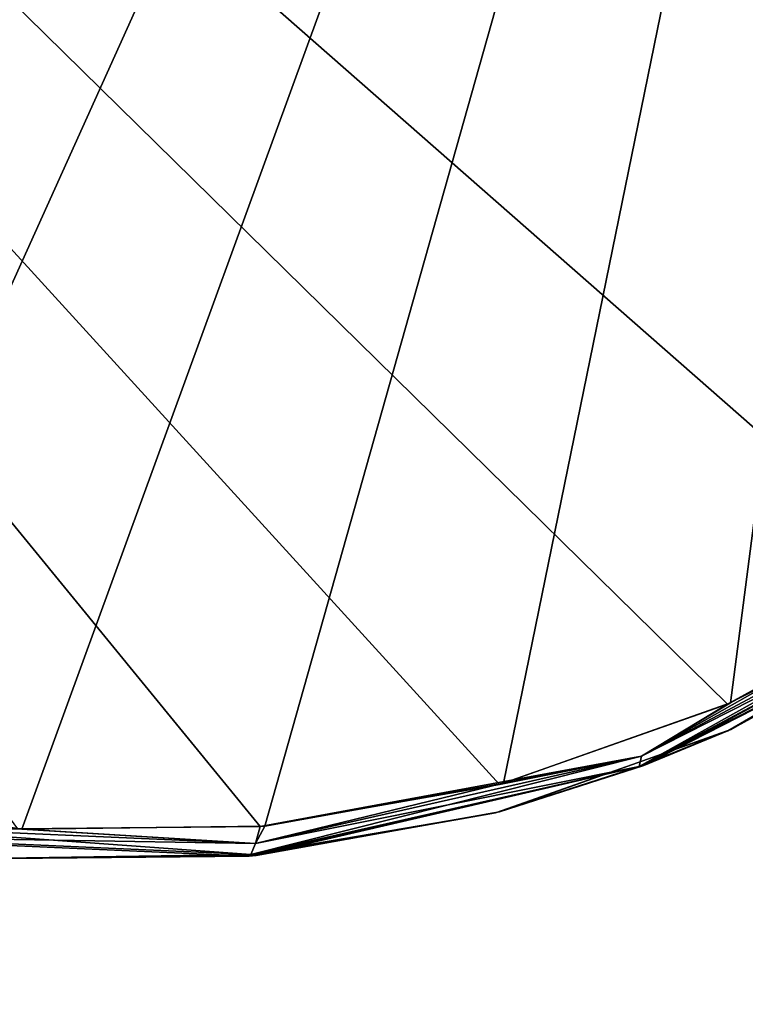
# Model space of a CAD drawing. Header units: millimetres. Extents: x -125 to 125, y -46 to 12.
# Tile 183 of 256: x 47.04 to 49.45, y -44.38 to -41.11. Entities that reach past the tile are written whole.
import ezdxf

# ---------------------------------------------------------------- set-up
doc = ezdxf.new("R2010")
doc.units = ezdxf.units.MM
doc.header["$LTSCALE"] = 26.699852
for name, color, linetype in [('129', 7, 'CONTINUOUS'), ('182', 7, 'CONTINUOUS'), ('183', 7, 'CONTINUOUS'), ('208', 7, 'CONTINUOUS'), ('245', 7, 'CONTINUOUS')]:
    doc.layers.add(name, color=color, linetype=linetype)

msp = doc.modelspace()

# ---------------------------------------------------------------- linework, layer by layer
at = {"layer": '129', "linetype": 'CONTINUOUS'}
for points in [[(50.2972, -42.9508, -32.1943), (49.1136, -43.5904, -20.2368), (49.1136, -43.5904, -32.1943), (50.2972, -42.9508, -32.1943)], [(50.2972, -42.9508, -8.2793), (49.1136, -43.5904, 3.6782), (49.1136, -43.5904, -8.2793), (50.2972, -42.9508, -8.2793)], [(50.2972, -42.9508, -103.9394), (49.1136, -43.5904, -103.9394), (50.109, -43.0816, -113.4415), (50.2972, -42.9508, -103.9394)], [(50.2972, -42.9508, -20.2368), (49.1136, -43.5904, -20.2368), (50.2972, -42.9508, -32.1943), (50.2972, -42.9508, -20.2368)], [(50.2972, -42.9508, -103.9394), (50.2972, -42.9508, -91.9819), (49.1136, -43.5904, -91.9819), (50.2972, -42.9508, -103.9394)], [(50.2972, -42.9508, 3.6782), (49.1136, -43.5904, 3.6782), (50.2972, -42.9508, -8.2793), (50.2972, -42.9508, 3.6782)], [(50.2972, -42.9508, -44.1518), (49.1136, -43.5904, -32.1943), (49.1136, -43.5904, -44.1518), (50.2972, -42.9508, -44.1518)], [(49.1136, -43.5904, -103.9394), (50.2972, -42.9508, -103.9394), (49.1136, -43.5904, -91.9819), (49.1136, -43.5904, -103.9394)], [(50.2972, -42.9508, -32.1943), (49.1136, -43.5904, -32.1943), (50.2972, -42.9508, -44.1518), (50.2972, -42.9508, -32.1943)], [(50.2972, -42.9508, 111.2959), (49.1136, -43.5904, 111.2959), (50.2972, -42.9508, 99.3384), (50.2972, -42.9508, 111.2959)], [(50.2972, -42.9508, 111.2959), (49.3931, -43.4753, 113.7411), (49.1136, -43.5904, 111.2959), (50.2972, -42.9508, 111.2959)], [(50.2972, -42.9508, 99.3384), (49.1136, -43.5904, 99.3384), (50.2972, -42.9508, 87.3808), (50.2972, -42.9508, 99.3384)], [(50.2972, -42.9508, 99.3384), (49.1136, -43.5904, 111.2959), (49.1136, -43.5904, 99.3384), (50.2972, -42.9508, 99.3384)], [(50.2972, -42.9508, -8.2793), (49.1136, -43.5904, -8.2793), (50.2972, -42.9508, -20.2368), (50.2972, -42.9508, -8.2793)], [(50.2972, -42.9508, -20.2368), (49.1136, -43.5904, -8.2793), (49.1136, -43.5904, -20.2368), (50.2972, -42.9508, -20.2368)], [(50.2972, -42.9508, 87.3808), (49.1136, -43.5904, 99.3384), (49.1136, -43.5904, 87.3808), (50.2972, -42.9508, 87.3808)], [(50.2972, -42.9508, 75.4233), (49.1136, -43.5904, 87.3808), (49.1136, -43.5904, 75.4233), (50.2972, -42.9508, 75.4233)], [(50.2972, -42.9508, 27.5933), (49.1136, -43.5904, 27.5933), (50.2972, -42.9508, 15.6357), (50.2972, -42.9508, 27.5933)], [(50.2972, -42.9508, -80.0244), (49.1136, -43.5904, -80.0244), (50.2972, -42.9508, -91.9819), (50.2972, -42.9508, -80.0244)], [(50.2972, -42.9508, -91.9819), (49.1136, -43.5904, -80.0244), (49.1136, -43.5904, -91.9819), (50.2972, -42.9508, -91.9819)], [(50.2972, -42.9508, 15.6357), (49.1136, -43.5904, 27.5933), (49.1136, -43.5904, 15.6357), (50.2972, -42.9508, 15.6357)], [(50.2972, -42.9508, 63.4658), (49.1136, -43.5904, 63.4658), (50.2972, -42.9508, 51.5083), (50.2972, -42.9508, 63.4658)], [(50.2972, -42.9508, 51.5083), (49.1136, -43.5904, 63.4658), (49.1136, -43.5904, 51.5083), (50.2972, -42.9508, 51.5083)], [(50.2972, -42.9508, 39.5508), (49.1136, -43.5904, 39.5508), (50.2972, -42.9508, 27.5933), (50.2972, -42.9508, 39.5508)], [(50.2972, -42.9508, 63.4658), (49.1136, -43.5904, 75.4233), (49.1136, -43.5904, 63.4658), (50.2972, -42.9508, 63.4658)], [(50.2972, -42.9508, 27.5933), (49.1136, -43.5904, 39.5508), (49.1136, -43.5904, 27.5933), (50.2972, -42.9508, 27.5933)], [(50.2972, -42.9508, 75.4233), (49.1136, -43.5904, 75.4233), (50.2972, -42.9508, 63.4658), (50.2972, -42.9508, 75.4233)], [(50.2972, -42.9508, 3.6782), (49.1136, -43.5904, 15.6357), (49.1136, -43.5904, 3.6782), (50.2972, -42.9508, 3.6782)], [(50.2972, -42.9508, -56.1094), (49.1136, -43.5904, -56.1094), (50.2972, -42.9508, -68.0669), (50.2972, -42.9508, -56.1094)], [(50.2972, -42.9508, 15.6357), (49.1136, -43.5904, 15.6357), (50.2972, -42.9508, 3.6782), (50.2972, -42.9508, 15.6357)], [(50.2972, -42.9508, -68.0669), (49.1136, -43.5904, -56.1094), (49.1136, -43.5904, -68.0669), (50.2972, -42.9508, -68.0669)], [(50.2972, -42.9508, 51.5083), (49.1136, -43.5904, 51.5083), (50.2972, -42.9508, 39.5508), (50.2972, -42.9508, 51.5083)], [(50.2972, -42.9508, -44.1518), (49.1136, -43.5904, -44.1518), (50.2972, -42.9508, -56.1094), (50.2972, -42.9508, -44.1518)], [(50.2972, -42.9508, 87.3808), (49.1136, -43.5904, 87.3808), (50.2972, -42.9508, 75.4233), (50.2972, -42.9508, 87.3808)], [(50.2972, -42.9508, -56.1094), (49.1136, -43.5904, -44.1518), (49.1136, -43.5904, -56.1094), (50.2972, -42.9508, -56.1094)], [(50.2972, -42.9508, 39.5508), (49.1136, -43.5904, 51.5083), (49.1136, -43.5904, 39.5508), (50.2972, -42.9508, 39.5508)], [(50.2972, -42.9508, -80.0244), (49.1136, -43.5904, -68.0669), (49.1136, -43.5904, -80.0244), (50.2972, -42.9508, -80.0244)], [(50.2972, -42.9508, -68.0669), (49.1136, -43.5904, -68.0669), (50.2972, -42.9508, -80.0244), (50.2972, -42.9508, -68.0669)], [(50.1039, -43.085, 113.4436), (49.3931, -43.4753, 113.7411), (50.2972, -42.9508, 111.2959), (50.1039, -43.085, 113.4436)], [(50.109, -43.0816, -113.4415), (49.1136, -43.5904, -103.9394), (49.403, -43.4709, -113.737), (50.109, -43.0816, -113.4415)], [(49.3931, -43.4753, 113.7411), (48.6202, -43.7478, 114.0617), (49.1136, -43.5904, 111.2959), (49.3931, -43.4753, 113.7411)], [(49.403, -43.4709, -113.737), (49.1136, -43.5904, -103.9394), (48.634, -43.7441, -114.056), (49.403, -43.4709, -113.737)], [(49.1136, -43.5904, -8.2793), (47.8022, -43.8914, 3.6782), (47.8022, -43.8914, -8.2793), (49.1136, -43.5904, -8.2793)], [(49.1136, -43.5904, -32.1943), (47.8022, -43.8914, -20.2368), (47.8022, -43.8914, -32.1943), (49.1136, -43.5904, -32.1943)], [(49.1136, -43.5904, -103.9394), (47.8022, -43.8914, -103.9394), (48.634, -43.7441, -114.056), (49.1136, -43.5904, -103.9394)], [(49.1136, -43.5904, -20.2368), (47.8022, -43.8914, -20.2368), (49.1136, -43.5904, -32.1943), (49.1136, -43.5904, -20.2368)], [(47.8022, -43.8914, -103.9394), (49.1136, -43.5904, -103.9394), (47.8022, -43.8914, -91.9819), (47.8022, -43.8914, -103.9394)], [(49.1136, -43.5904, -103.9394), (49.1136, -43.5904, -91.9819), (47.8022, -43.8914, -91.9819), (49.1136, -43.5904, -103.9394)], [(49.1136, -43.5904, 3.6782), (47.8022, -43.8914, 3.6782), (49.1136, -43.5904, -8.2793), (49.1136, -43.5904, 3.6782)], [(49.1136, -43.5904, -32.1943), (47.8022, -43.8914, -32.1943), (49.1136, -43.5904, -44.1518), (49.1136, -43.5904, -32.1943)], [(49.1136, -43.5904, 99.3384), (47.8022, -43.8914, 111.2959), (47.8022, -43.8914, 99.3384), (49.1136, -43.5904, 99.3384)], [(49.1136, -43.5904, 111.2959), (47.8022, -43.8914, 111.2959), (49.1136, -43.5904, 99.3384), (49.1136, -43.5904, 111.2959)], [(49.1136, -43.5904, -20.2368), (47.8022, -43.8914, -8.2793), (47.8022, -43.8914, -20.2368), (49.1136, -43.5904, -20.2368)], [(49.1136, -43.5904, 99.3384), (47.8022, -43.8914, 99.3384), (49.1136, -43.5904, 87.3808), (49.1136, -43.5904, 99.3384)], [(49.1136, -43.5904, 87.3808), (47.8022, -43.8914, 99.3384), (47.8022, -43.8914, 87.3808), (49.1136, -43.5904, 87.3808)], [(49.1136, -43.5904, 111.2959), (47.8095, -43.8907, 114.3943), (47.8022, -43.8914, 111.2959), (49.1136, -43.5904, 111.2959)], [(49.1136, -43.5904, -8.2793), (47.8022, -43.8914, -8.2793), (49.1136, -43.5904, -20.2368), (49.1136, -43.5904, -8.2793)], [(49.1136, -43.5904, 87.3808), (47.8022, -43.8914, 87.3808), (49.1136, -43.5904, 75.4233), (49.1136, -43.5904, 87.3808)], [(49.1136, -43.5904, 75.4233), (47.8022, -43.8914, 87.3808), (47.8022, -43.8914, 75.4233), (49.1136, -43.5904, 75.4233)], [(49.1136, -43.5904, 15.6357), (47.8022, -43.8914, 27.5933), (47.8022, -43.8914, 15.6357), (49.1136, -43.5904, 15.6357)], [(49.1136, -43.5904, -80.0244), (47.8022, -43.8914, -80.0244), (49.1136, -43.5904, -91.9819), (49.1136, -43.5904, -80.0244)], [(49.1136, -43.5904, -91.9819), (47.8022, -43.8914, -80.0244), (47.8022, -43.8914, -91.9819), (49.1136, -43.5904, -91.9819)], [(49.1136, -43.5904, 27.5933), (47.8022, -43.8914, 27.5933), (49.1136, -43.5904, 15.6357), (49.1136, -43.5904, 27.5933)], [(49.1136, -43.5904, 39.5508), (47.8022, -43.8914, 39.5508), (49.1136, -43.5904, 27.5933), (49.1136, -43.5904, 39.5508)], [(49.1136, -43.5904, 51.5083), (47.8022, -43.8914, 63.4658), (47.8022, -43.8914, 51.5083), (49.1136, -43.5904, 51.5083)], [(49.1136, -43.5904, 63.4658), (47.8022, -43.8914, 63.4658), (49.1136, -43.5904, 51.5083), (49.1136, -43.5904, 63.4658)], [(49.1136, -43.5904, 27.5933), (47.8022, -43.8914, 39.5508), (47.8022, -43.8914, 27.5933), (49.1136, -43.5904, 27.5933)], [(49.1136, -43.5904, 63.4658), (47.8022, -43.8914, 75.4233), (47.8022, -43.8914, 63.4658), (49.1136, -43.5904, 63.4658)], [(49.1136, -43.5904, 75.4233), (47.8022, -43.8914, 75.4233), (49.1136, -43.5904, 63.4658), (49.1136, -43.5904, 75.4233)], [(49.1136, -43.5904, 15.6357), (47.8022, -43.8914, 15.6357), (49.1136, -43.5904, 3.6782), (49.1136, -43.5904, 15.6357)], [(49.1136, -43.5904, -56.1094), (47.8022, -43.8914, -56.1094), (49.1136, -43.5904, -68.0669), (49.1136, -43.5904, -56.1094)], [(49.1136, -43.5904, -68.0669), (47.8022, -43.8914, -56.1094), (47.8022, -43.8914, -68.0669), (49.1136, -43.5904, -68.0669)], [(49.1136, -43.5904, -44.1518), (47.8022, -43.8914, -32.1943), (47.8022, -43.8914, -44.1518), (49.1136, -43.5904, -44.1518)], [(49.1136, -43.5904, -44.1518), (47.8022, -43.8914, -44.1518), (49.1136, -43.5904, -56.1094), (49.1136, -43.5904, -44.1518)], [(49.1136, -43.5904, -56.1094), (47.8022, -43.8914, -44.1518), (47.8022, -43.8914, -56.1094), (49.1136, -43.5904, -56.1094)], [(49.1136, -43.5904, 3.6782), (47.8022, -43.8914, 15.6357), (47.8022, -43.8914, 3.6782), (49.1136, -43.5904, 3.6782)], [(49.1136, -43.5904, 51.5083), (47.8022, -43.8914, 51.5083), (49.1136, -43.5904, 39.5508), (49.1136, -43.5904, 51.5083)], [(49.1136, -43.5904, -68.0669), (47.8022, -43.8914, -68.0669), (49.1136, -43.5904, -80.0244), (49.1136, -43.5904, -68.0669)], [(49.1136, -43.5904, -80.0244), (47.8022, -43.8914, -68.0669), (47.8022, -43.8914, -80.0244), (49.1136, -43.5904, -80.0244)], [(49.1136, -43.5904, 39.5508), (47.8022, -43.8914, 51.5083), (47.8022, -43.8914, 39.5508), (49.1136, -43.5904, 39.5508)], [(48.6202, -43.7478, 114.0617), (47.8095, -43.8907, 114.3943), (49.1136, -43.5904, 111.2959), (48.6202, -43.7478, 114.0617)], [(48.634, -43.7441, -114.056), (47.8022, -43.8914, -103.9394), (47.8249, -43.8892, -114.388), (48.634, -43.7441, -114.056)], [(47.8022, -43.8914, 3.6782), (46.4581, -43.8317, 3.6782), (47.8022, -43.8914, -8.2793), (47.8022, -43.8914, 3.6782)], [(47.8022, -43.8914, -103.9394), (47.8022, -43.8914, -91.9819), (46.4581, -43.8317, -91.9819), (47.8022, -43.8914, -103.9394)], [(47.8022, -43.8914, -20.2368), (46.4581, -43.8317, -20.2368), (47.8022, -43.8914, -32.1943), (47.8022, -43.8914, -20.2368)], [(47.8022, -43.8914, 111.2959), (46.987, -43.8987, 114.7276), (46.4581, -43.8317, 111.2959), (47.8022, -43.8914, 111.2959)], [(47.8022, -43.8914, -8.2793), (46.4581, -43.8317, 3.6782), (46.4581, -43.8317, -8.2793), (47.8022, -43.8914, -8.2793)], [(47.8022, -43.8914, -32.1943), (46.4581, -43.8317, -20.2368), (46.4581, -43.8317, -32.1943), (47.8022, -43.8914, -32.1943)], [(47.8022, -43.8914, 111.2959), (46.4581, -43.8317, 111.2959), (47.8022, -43.8914, 99.3384), (47.8022, -43.8914, 111.2959)], [(47.8022, -43.8914, 99.3384), (46.4581, -43.8317, 111.2959), (46.4581, -43.8317, 99.3384), (47.8022, -43.8914, 99.3384)], [(47.8022, -43.8914, -8.2793), (46.4581, -43.8317, -8.2793), (47.8022, -43.8914, -20.2368), (47.8022, -43.8914, -8.2793)], [(46.4581, -43.8317, -103.9394), (47.8022, -43.8914, -103.9394), (46.4581, -43.8317, -91.9819), (46.4581, -43.8317, -103.9394)], [(47.8022, -43.8914, -20.2368), (46.4581, -43.8317, -8.2793), (46.4581, -43.8317, -20.2368), (47.8022, -43.8914, -20.2368)], [(47.8022, -43.8914, 99.3384), (46.4581, -43.8317, 99.3384), (47.8022, -43.8914, 87.3808), (47.8022, -43.8914, 99.3384)], [(47.8022, -43.8914, -103.9394), (46.4581, -43.8317, -103.9394), (47.0012, -43.8997, -114.7219), (47.8022, -43.8914, -103.9394)], [(47.8022, -43.8914, 87.3808), (46.4581, -43.8317, 99.3384), (46.4581, -43.8317, 87.3808), (47.8022, -43.8914, 87.3808)], [(47.8022, -43.8914, -32.1943), (46.4581, -43.8317, -32.1943), (47.8022, -43.8914, -44.1518), (47.8022, -43.8914, -32.1943)], [(47.8022, -43.8914, 39.5508), (46.4581, -43.8317, 51.5083), (46.4581, -43.8317, 39.5508), (47.8022, -43.8914, 39.5508)], [(47.8022, -43.8914, 87.3808), (46.4581, -43.8317, 87.3808), (47.8022, -43.8914, 75.4233), (47.8022, -43.8914, 87.3808)], [(47.8022, -43.8914, -91.9819), (46.4581, -43.8317, -80.0244), (46.4581, -43.8317, -91.9819), (47.8022, -43.8914, -91.9819)], [(47.8022, -43.8914, -80.0244), (46.4581, -43.8317, -80.0244), (47.8022, -43.8914, -91.9819), (47.8022, -43.8914, -80.0244)], [(47.8022, -43.8914, 27.5933), (46.4581, -43.8317, 27.5933), (47.8022, -43.8914, 15.6357), (47.8022, -43.8914, 27.5933)], [(47.8022, -43.8914, 51.5083), (46.4581, -43.8317, 63.4658), (46.4581, -43.8317, 51.5083), (47.8022, -43.8914, 51.5083)], [(47.8022, -43.8914, 63.4658), (46.4581, -43.8317, 63.4658), (47.8022, -43.8914, 51.5083), (47.8022, -43.8914, 63.4658)], [(47.8022, -43.8914, 63.4658), (46.4581, -43.8317, 75.4233), (46.4581, -43.8317, 63.4658), (47.8022, -43.8914, 63.4658)], [(47.8022, -43.8914, 27.5933), (46.4581, -43.8317, 39.5508), (46.4581, -43.8317, 27.5933), (47.8022, -43.8914, 27.5933)], [(47.8022, -43.8914, 75.4233), (46.4581, -43.8317, 87.3808), (46.4581, -43.8317, 75.4233), (47.8022, -43.8914, 75.4233)], [(47.8022, -43.8914, 75.4233), (46.4581, -43.8317, 75.4233), (47.8022, -43.8914, 63.4658), (47.8022, -43.8914, 75.4233)], [(47.8022, -43.8914, 39.5508), (46.4581, -43.8317, 39.5508), (47.8022, -43.8914, 27.5933), (47.8022, -43.8914, 39.5508)], [(47.8022, -43.8914, 15.6357), (46.4581, -43.8317, 15.6357), (47.8022, -43.8914, 3.6782), (47.8022, -43.8914, 15.6357)], [(47.8022, -43.8914, -68.0669), (46.4581, -43.8317, -56.1094), (46.4581, -43.8317, -68.0669), (47.8022, -43.8914, -68.0669)], [(47.8022, -43.8914, -56.1094), (46.4581, -43.8317, -56.1094), (47.8022, -43.8914, -68.0669), (47.8022, -43.8914, -56.1094)], [(47.8022, -43.8914, -44.1518), (46.4581, -43.8317, -32.1943), (46.4581, -43.8317, -44.1518), (47.8022, -43.8914, -44.1518)], [(47.8022, -43.8914, -56.1094), (46.4581, -43.8317, -44.1518), (46.4581, -43.8317, -56.1094), (47.8022, -43.8914, -56.1094)], [(47.8022, -43.8914, -44.1518), (46.4581, -43.8317, -44.1518), (47.8022, -43.8914, -56.1094), (47.8022, -43.8914, -44.1518)], [(47.8022, -43.8914, 3.6782), (46.4581, -43.8317, 15.6357), (46.4581, -43.8317, 3.6782), (47.8022, -43.8914, 3.6782)], [(47.8022, -43.8914, -80.0244), (46.4581, -43.8317, -68.0669), (46.4581, -43.8317, -80.0244), (47.8022, -43.8914, -80.0244)], [(47.8022, -43.8914, -68.0669), (46.4581, -43.8317, -68.0669), (47.8022, -43.8914, -80.0244), (47.8022, -43.8914, -68.0669)], [(47.8022, -43.8914, 15.6357), (46.4581, -43.8317, 27.5933), (46.4581, -43.8317, 15.6357), (47.8022, -43.8914, 15.6357)], [(47.8022, -43.8914, 51.5083), (46.4581, -43.8317, 51.5083), (47.8022, -43.8914, 39.5508), (47.8022, -43.8914, 51.5083)], [(47.8095, -43.8907, 114.3943), (46.987, -43.8987, 114.7276), (47.8022, -43.8914, 111.2959), (47.8095, -43.8907, 114.3943)], [(47.8249, -43.8892, -114.388), (47.8022, -43.8914, -103.9394), (47.0012, -43.8997, -114.7219), (47.8249, -43.8892, -114.388)]]:
    msp.add_3dface(points, dxfattribs=at)
at = {"layer": '182', "color": 7, "linetype": 'CONTINUOUS'}
for points in [[(39.8336, -33.9986, -117.6922), (50.6183, -33.9986, -113.4723), (39.9492, -44.3839, -117.4616), (39.8336, -33.9986, -117.6922)], [(39.9492, -44.3839, -117.4616), (50.6183, -33.9986, -113.4723), (40.7055, -44.1334, -117.2063), (39.9492, -44.3839, -117.4616)], [(40.7055, -44.1334, -117.2063), (50.6183, -33.9986, -113.4723), (41.406, -43.7672, -116.9674), (40.7055, -44.1334, -117.2063)], [(41.406, -43.7672, -116.9674), (50.6183, -33.9986, -113.4723), (42.5812, -42.7303, -116.564), (41.406, -43.7672, -116.9674)], [(42.5812, -42.7303, -116.564), (50.6183, -33.9986, -113.4723), (42.9136, -42.4577, -116.4471), (42.5812, -42.7303, -116.564)], [(42.9136, -42.4577, -116.4471), (50.6183, -33.9986, -113.4723), (43.1171, -42.374, -116.3735), (42.9136, -42.4577, -116.4471)], [(43.1171, -42.374, -116.3735), (50.6183, -33.9986, -113.4723), (43.3352, -42.3322, -116.2932), (43.1171, -42.374, -116.3735)], [(43.3352, -42.3322, -116.2932), (50.6183, -33.9986, -113.4723), (43.5579, -42.3351, -116.21), (43.3352, -42.3322, -116.2932)], [(43.5579, -42.3351, -116.21), (50.6183, -33.9986, -113.4723), (43.7747, -42.3824, -116.1276), (43.5579, -42.3351, -116.21)], [(43.7747, -42.3824, -116.1276), (50.6183, -33.9986, -113.4723), (43.9759, -42.4713, -116.0499), (43.7747, -42.3824, -116.1276)], [(43.9759, -42.4713, -116.0499), (50.6183, -33.9986, -113.4723), (44.1576, -42.6003, -115.9784), (43.9759, -42.4713, -116.0499)], [(44.1576, -42.6003, -115.9784), (50.6183, -33.9986, -113.4723), (45.489, -43.4313, -115.4472), (44.1576, -42.6003, -115.9784)], [(45.489, -43.4313, -115.4472), (50.6183, -33.9986, -113.4723), (46.2495, -43.6797, -115.1399), (45.489, -43.4313, -115.4472)], [(46.2495, -43.6797, -115.1399), (50.6183, -33.9986, -113.4723), (47.0461, -43.8017, -114.8144), (46.2495, -43.6797, -115.1399)], [(47.0461, -43.8017, -114.8144), (50.6183, -33.9986, -113.4723), (47.854, -43.7914, -114.4803), (47.0461, -43.8017, -114.8144)], [(47.854, -43.7914, -114.4803), (50.6183, -33.9986, -113.4723), (48.6476, -43.6492, -114.148), (47.854, -43.7914, -114.4803)], [(48.6476, -43.6492, -114.148), (50.6183, -33.9986, -113.4723), (49.4017, -43.3814, -113.8287), (48.6476, -43.6492, -114.148)], [(49.4017, -43.3814, -113.8287), (50.6183, -33.9986, -113.4723), (50.0942, -43, -113.533), (49.4017, -43.3814, -113.8287)]]:
    msp.add_3dface(points, dxfattribs=at)
at = {"layer": '183', "color": 7, "linetype": 'CONTINUOUS'}
for points in [[(50.6152, -33.9986, 113.4737), (39.8304, -33.9986, 117.6933), (50.0892, -43.0033, 113.5351), (50.6152, -33.9986, 113.4737)], [(47.8389, -43.7929, 114.4865), (39.8304, -33.9986, 117.6933), (47.0322, -43.8007, 114.8202), (47.8389, -43.7929, 114.4865)], [(48.634, -43.6528, 114.1537), (39.8304, -33.9986, 117.6933), (47.8389, -43.7929, 114.4865), (48.634, -43.6528, 114.1537)], [(49.3921, -43.3858, 113.8328), (39.8304, -33.9986, 117.6933), (48.634, -43.6528, 114.1537), (49.3921, -43.3858, 113.8328)], [(50.0892, -43.0033, 113.5351), (39.8304, -33.9986, 117.6933), (49.3921, -43.3858, 113.8328), (50.0892, -43.0033, 113.5351)]]:
    msp.add_3dface(points, dxfattribs=at)
at = {"layer": '208', "linetype": 'CONTINUOUS'}
for points in [[(49.106, -43.5595, 113.9344), (50.2797, -42.9626, 113.3823), (50.28, -42.9327, 113.4331), (49.106, -43.5595, 113.9344)], [(49.3921, -43.3858, 113.8328), (49.106, -43.5595, 113.9344), (50.28, -42.9327, 113.4331), (49.3921, -43.3858, 113.8328)], [(50.0892, -43.0033, 113.5351), (49.3921, -43.3858, 113.8328), (50.28, -42.9327, 113.4331), (50.0892, -43.0033, 113.5351)], [(49.0985, -43.5935, 113.8868), (50.2797, -42.9626, 113.3823), (49.106, -43.5595, 113.9344), (49.0985, -43.5935, 113.8868)], [(49.0985, -43.5935, 113.8868), (50.1039, -43.085, 113.4436), (50.2797, -42.9626, 113.3823), (49.0985, -43.5935, 113.8868)], [(49.3931, -43.4753, 113.7411), (50.1039, -43.085, 113.4436), (49.0985, -43.5935, 113.8868), (49.3931, -43.4753, 113.7411)], [(49.3921, -43.3858, 113.8328), (48.634, -43.6528, 114.1537), (49.106, -43.5595, 113.9344), (49.3921, -43.3858, 113.8328)], [(48.6202, -43.7478, 114.0617), (49.3931, -43.4753, 113.7411), (49.0985, -43.5935, 113.8868), (48.6202, -43.7478, 114.0617)], [(47.8225, -43.8498, 114.4735), (49.0985, -43.5935, 113.8868), (49.106, -43.5595, 113.9344), (47.8225, -43.8498, 114.4735)], [(47.8389, -43.7929, 114.4865), (47.8225, -43.8498, 114.4735), (49.106, -43.5595, 113.9344), (47.8389, -43.7929, 114.4865)], [(48.634, -43.6528, 114.1537), (47.8389, -43.7929, 114.4865), (49.106, -43.5595, 113.9344), (48.634, -43.6528, 114.1537)], [(47.8073, -43.8857, 114.4293), (49.0985, -43.5935, 113.8868), (47.8225, -43.8498, 114.4735), (47.8073, -43.8857, 114.4293)], [(47.8073, -43.8857, 114.4293), (48.6202, -43.7478, 114.0617), (49.0985, -43.5935, 113.8868), (47.8073, -43.8857, 114.4293)], [(47.8095, -43.8907, 114.3943), (48.6202, -43.7478, 114.0617), (47.8073, -43.8857, 114.4293), (47.8095, -43.8907, 114.3943)], [(46.4855, -43.8276, 114.9737), (47.8073, -43.8857, 114.4293), (46.5086, -43.7921, 115.0147), (46.4855, -43.8276, 114.9737)], [(46.5086, -43.7921, 115.0147), (47.8073, -43.8857, 114.4293), (47.8225, -43.8498, 114.4735), (46.5086, -43.7921, 115.0147)], [(47.0322, -43.8007, 114.8202), (46.5086, -43.7921, 115.0147), (47.8225, -43.8498, 114.4735), (47.0322, -43.8007, 114.8202)], [(47.8389, -43.7929, 114.4865), (47.0322, -43.8007, 114.8202), (47.8225, -43.8498, 114.4735), (47.8389, -43.7929, 114.4865)], [(46.4855, -43.8276, 114.9737), (46.987, -43.8987, 114.7276), (47.8073, -43.8857, 114.4293), (46.4855, -43.8276, 114.9737)], [(46.987, -43.8987, 114.7276), (47.8095, -43.8907, 114.3943), (47.8073, -43.8857, 114.4293), (46.987, -43.8987, 114.7276)]]:
    msp.add_3dface(points, dxfattribs=at)
at = {"layer": '245', "linetype": 'CONTINUOUS'}
for points in [[(50.28, -42.9327, -113.4331), (49.0985, -43.5935, -113.8868), (49.106, -43.5595, -113.9344), (50.28, -42.9327, -113.4331)], [(50.2797, -42.9626, -113.3823), (49.0985, -43.5935, -113.8868), (50.28, -42.9327, -113.4331), (50.2797, -42.9626, -113.3823)], [(50.0942, -43, -113.533), (50.28, -42.9327, -113.4331), (49.106, -43.5595, -113.9344), (50.0942, -43, -113.533)], [(50.2797, -42.9626, -113.3823), (49.403, -43.4709, -113.737), (49.0985, -43.5935, -113.8868), (50.2797, -42.9626, -113.3823)], [(50.109, -43.0816, -113.4415), (49.403, -43.4709, -113.737), (50.2797, -42.9626, -113.3823), (50.109, -43.0816, -113.4415)], [(49.4017, -43.3814, -113.8287), (50.0942, -43, -113.533), (49.106, -43.5595, -113.9344), (49.4017, -43.3814, -113.8287)], [(48.6476, -43.6492, -114.148), (49.4017, -43.3814, -113.8287), (49.106, -43.5595, -113.9344), (48.6476, -43.6492, -114.148)], [(49.403, -43.4709, -113.737), (48.634, -43.7441, -114.056), (49.0985, -43.5935, -113.8868), (49.403, -43.4709, -113.737)], [(49.106, -43.5595, -113.9344), (47.8073, -43.8857, -114.4293), (47.8225, -43.8498, -114.4735), (49.106, -43.5595, -113.9344)], [(49.0985, -43.5935, -113.8868), (47.8073, -43.8857, -114.4293), (49.106, -43.5595, -113.9344), (49.0985, -43.5935, -113.8868)], [(48.6476, -43.6492, -114.148), (49.106, -43.5595, -113.9344), (47.8225, -43.8498, -114.4735), (48.6476, -43.6492, -114.148)], [(49.0985, -43.5935, -113.8868), (47.8249, -43.8892, -114.388), (47.8073, -43.8857, -114.4293), (49.0985, -43.5935, -113.8868)], [(48.634, -43.7441, -114.056), (47.8249, -43.8892, -114.388), (49.0985, -43.5935, -113.8868), (48.634, -43.7441, -114.056)], [(47.854, -43.7914, -114.4803), (48.6476, -43.6492, -114.148), (47.8225, -43.8498, -114.4735), (47.854, -43.7914, -114.4803)], [(46.2495, -43.6797, -115.1399), (47.0461, -43.8017, -114.8144), (46.5086, -43.7921, -115.0147), (46.2495, -43.6797, -115.1399)], [(47.8225, -43.8498, -114.4735), (46.4855, -43.8276, -114.9737), (46.5086, -43.7921, -115.0147), (47.8225, -43.8498, -114.4735)], [(47.0461, -43.8017, -114.8144), (47.8225, -43.8498, -114.4735), (46.5086, -43.7921, -115.0147), (47.0461, -43.8017, -114.8144)], [(47.0461, -43.8017, -114.8144), (47.854, -43.7914, -114.4803), (47.8225, -43.8498, -114.4735), (47.0461, -43.8017, -114.8144)], [(47.8073, -43.8857, -114.4293), (47.0012, -43.8997, -114.7219), (46.4855, -43.8276, -114.9737), (47.8073, -43.8857, -114.4293)], [(47.8073, -43.8857, -114.4293), (46.4855, -43.8276, -114.9737), (47.8225, -43.8498, -114.4735), (47.8073, -43.8857, -114.4293)], [(47.8249, -43.8892, -114.388), (47.0012, -43.8997, -114.7219), (47.8073, -43.8857, -114.4293), (47.8249, -43.8892, -114.388)]]:
    msp.add_3dface(points, dxfattribs=at)

doc.saveas('drawing.dxf')
